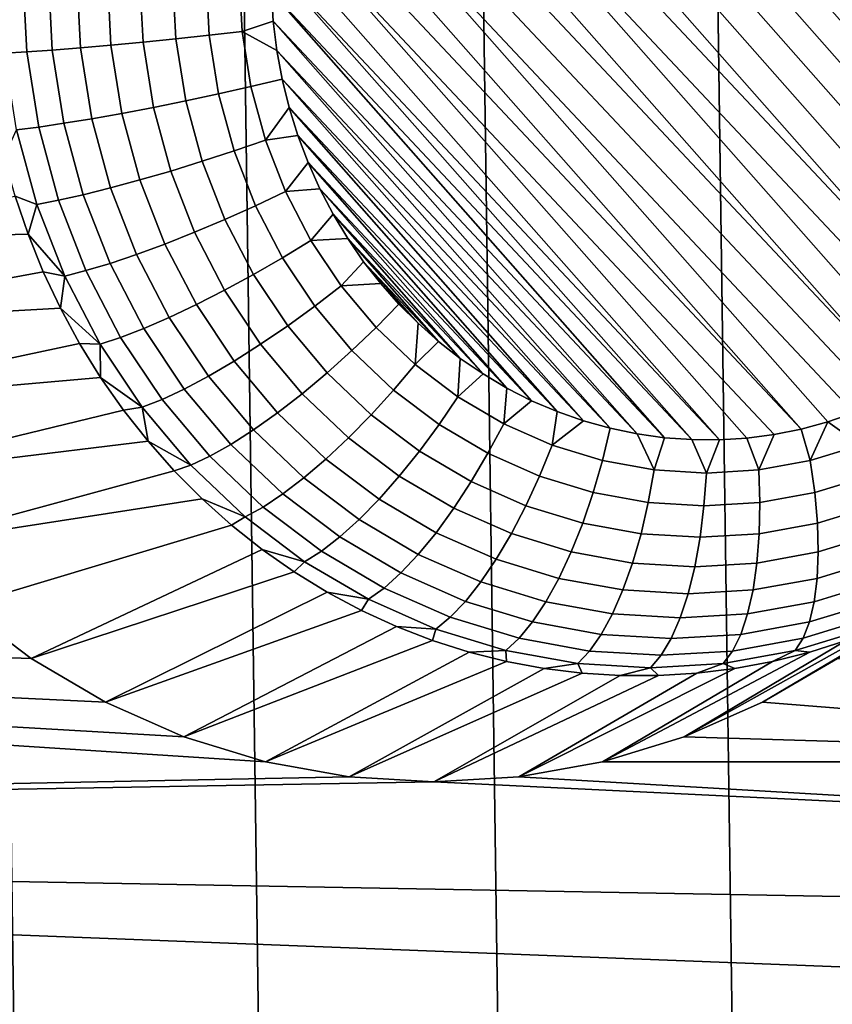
# Model space of a CAD drawing. Header units: metres. Extents: x -22 to 239, y -22 to 22.
# Tile 209 of 256: x 213.92 to 214.94, y -8.72 to -7.49. Entities that reach past the tile are written whole.
import ezdxf

# ---------------------------------------------------------------- set-up
doc = ezdxf.new("R2010")
doc.units = ezdxf.units.M
doc.layers.add('solid_10_151_033_XXX', color=7, linetype='CONTINUOUS')

msp = doc.modelspace()

# ---------------------------------------------------------------- linework, layer by layer
at = {"layer": 'solid_10_151_033_XXX'}
for points in [[(213.942337, -10.98961, 229.626846), (213.633255, 11.204146, 229.514343), (213.318314, 11.408838, 229.399719), (213.633255, -11.204146, 229.514343)], [(214.245285, -10.76545, 229.737106), (213.942337, 10.98961, 229.626846), (213.633255, 11.204146, 229.514343), (213.942337, -10.98961, 229.626846)], [(214.54187, -10.531833, 229.845047), (214.245285, 10.76545, 229.737106), (213.942337, 10.98961, 229.626846), (214.245285, -10.76545, 229.737106)], [(214.831848, -10.288918, 229.950592), (214.54187, 10.531833, 229.845047), (214.245285, 10.76545, 229.737106), (214.54187, -10.531833, 229.845047)], [(215.114899, -10.037018, 230.053619), (214.831848, 10.288918, 229.950592), (214.54187, 10.531833, 229.845047), (214.831848, -10.288918, 229.950592)], [(215.114899, -10.037018, 230.053619), (215.114899, 10.037018, 230.053619), (214.831848, 10.288918, 229.950592)], [(215.312149, -7.556209, 184.152939), (214.695206, -6.85694, 183.928375), (214.729309, -6.852462, 183.940796), (215.318512, -7.520244, 184.155243)], [(215.318512, -7.520244, 184.155243), (214.729309, -6.852462, 183.940796), (214.763626, -6.850275, 183.953293), (215.322708, -7.483948, 184.156769)], [(215.293121, -7.62656, 184.146011), (214.628067, -6.872713, 183.903946), (214.661407, -6.863698, 183.916077), (215.30368, -7.591691, 184.149841)], [(215.30368, -7.591691, 184.149841), (214.661407, -6.863698, 183.916077), (214.695206, -6.85694, 183.928375), (215.312149, -7.556209, 184.152939)], [(215.280502, -7.660702, 184.141403), (214.595306, -6.883953, 183.892014), (214.628067, -6.872713, 183.903946), (215.293121, -7.62656, 184.146011)], [(215.265869, -7.69393, 184.136078), (214.563217, -6.897389, 183.880341), (214.595306, -6.883953, 183.892014), (215.280502, -7.660702, 184.141403)], [(215.249298, -7.726104, 184.130051), (214.531998, -6.912957, 183.868973), (214.563217, -6.897389, 183.880341), (215.265869, -7.69393, 184.136078)], [(215.23085, -7.757113, 184.123337), (214.501755, -6.930586, 183.857971), (214.531998, -6.912957, 183.868973), (215.249298, -7.726104, 184.130051)], [(215.210617, -7.786798, 184.115967), (214.472626, -6.95022, 183.847366), (214.501755, -6.930586, 183.857971), (215.23085, -7.757113, 184.123337)], [(215.188675, -7.815047, 184.107986), (214.444733, -6.971756, 183.837219), (214.472626, -6.95022, 183.847366), (215.210617, -7.786798, 184.115967)], [(215.1651, -7.841774, 184.099411), (214.418182, -6.995106, 183.827545), (214.444733, -6.971756, 183.837219), (215.188675, -7.815047, 184.107986)], [(215.139984, -7.866865, 184.090271), (214.393066, -7.020196, 183.818405), (214.418182, -6.995106, 183.827545), (215.1651, -7.841774, 184.099411)], [(215.113434, -7.890214, 184.080597), (214.369492, -7.046923, 183.80983), (214.393066, -7.020196, 183.818405), (215.139984, -7.866865, 184.090271)], [(215.113434, -7.890214, 184.080597), (214.347549, -7.075172, 183.801849), (214.369492, -7.046923, 183.80983)], [(215.113434, -7.890214, 184.080597), (215.085541, -7.911751, 184.07045), (214.327316, -7.104857, 183.794479), (214.347549, -7.075172, 183.801849)], [(215.026169, -7.949014, 184.048843), (214.308853, -7.135866, 183.787766), (214.327316, -7.104857, 183.794479), (215.056396, -7.931384, 184.059845)], [(215.085541, -7.911751, 184.07045), (215.056396, -7.931384, 184.059845), (214.327316, -7.104857, 183.794479)], [(215.026169, -7.949014, 184.048843), (214.292297, -7.16804, 183.781738), (214.308853, -7.135866, 183.787766)], [(215.026169, -7.949014, 184.048843), (214.994949, -7.964581, 184.037476), (214.277664, -7.201268, 183.776413), (214.292297, -7.16804, 183.781738)], [(214.994949, -7.964581, 184.037476), (214.96286, -7.978017, 184.025803), (214.265045, -7.235411, 183.771805), (214.277664, -7.201268, 183.776413)], [(214.896759, -7.998272, 184.00174), (214.254471, -7.27028, 183.767975), (214.265045, -7.235411, 183.771805), (214.930099, -7.989257, 184.01387)], [(214.96286, -7.978017, 184.025803), (214.930099, -7.989257, 184.01387), (214.265045, -7.235411, 183.771805)], [(214.896759, -7.998272, 184.00174), (214.246002, -7.305762, 183.764877), (214.254471, -7.27028, 183.767975)], [(214.896759, -7.998272, 184.00174), (214.862961, -8.00503, 183.989441), (214.239655, -7.341726, 183.762573), (214.246002, -7.305762, 183.764877)], [(214.794525, -8.011695, 183.964539), (214.235443, -7.378022, 183.761047), (214.239655, -7.341726, 183.762573), (214.828857, -8.009508, 183.97702)], [(214.862961, -8.00503, 183.989441), (214.828857, -8.009508, 183.97702), (214.239655, -7.341726, 183.762573)], [(214.794525, -8.011695, 183.964539), (214.233398, -7.414545, 183.7603), (214.235443, -7.378022, 183.761047)], [(214.760101, -8.011578, 183.951996), (214.233505, -7.451188, 183.76033), (214.233398, -7.414545, 183.7603)], [(214.794525, -8.011695, 183.964539), (214.760101, -8.011578, 183.951996), (214.233398, -7.414545, 183.7603)], [(213.922195, -7.430985, 183.826294), (213.927231, -7.526218, 183.828125), (213.899277, -7.527976, 183.859283), (213.894165, -7.430985, 183.857422)], [(213.9543, -7.430985, 183.799362), (213.959198, -7.523872, 183.801147), (213.927231, -7.526218, 183.828125), (213.922195, -7.430985, 183.826294)], [(213.989838, -7.430985, 183.777176), (213.994583, -7.520982, 183.7789), (213.959198, -7.523872, 183.801147), (213.9543, -7.430985, 183.799362)], [(214.028122, -7.430985, 183.760162), (214.032684, -7.517607, 183.761826), (213.994583, -7.520982, 183.7789), (213.989838, -7.430985, 183.777176)], [(214.068405, -7.430985, 183.748627), (214.072769, -7.51381, 183.750229), (214.032684, -7.517607, 183.761826), (214.028122, -7.430985, 183.760162)], [(214.109894, -7.430985, 183.742828), (214.114044, -7.509666, 183.744339), (214.072769, -7.51381, 183.750229), (214.068405, -7.430985, 183.748627)], [(214.151779, -7.430985, 183.742874), (214.155701, -7.505257, 183.744293), (214.114044, -7.509666, 183.744339), (214.109894, -7.430985, 183.742828)], [(214.193268, -7.430985, 183.748749), (214.196945, -7.500668, 183.750092), (214.155701, -7.505257, 183.744293), (214.151779, -7.430985, 183.742874)], [(214.233505, -7.451188, 183.76033), (214.235794, -7.487798, 183.761169), (214.196945, -7.500668, 183.750092), (214.193268, -7.430985, 183.748749)], [(214.725693, -8.009142, 183.939484), (214.235794, -7.487798, 183.761169), (214.233505, -7.451188, 183.76033)], [(214.760101, -8.011578, 183.951996), (214.725693, -8.009142, 183.939484), (214.233505, -7.451188, 183.76033)], [(214.235794, -7.487798, 183.761169), (214.24025, -7.524236, 183.762787), (214.196945, -7.500668, 183.750092)], [(214.691452, -8.004395, 183.927017), (214.24025, -7.524236, 183.762787), (214.235794, -7.487798, 183.761169)], [(214.725693, -8.009142, 183.939484), (214.691452, -8.004395, 183.927017), (214.235794, -7.487798, 183.761169)], [(214.155701, -7.505257, 183.744293), (214.167419, -7.578595, 183.748566), (214.12645, -7.587358, 183.748856), (214.114044, -7.509666, 183.744339)], [(214.196945, -7.500668, 183.750092), (214.207932, -7.569474, 183.754089), (214.167419, -7.578595, 183.748566), (214.155701, -7.505257, 183.744293)], [(214.246887, -7.560367, 183.765198), (214.207932, -7.569474, 183.754089), (214.196945, -7.500668, 183.750092), (214.24025, -7.524236, 183.762787)], [(214.032684, -7.517607, 183.761826), (214.046341, -7.603139, 183.766785), (214.008774, -7.609848, 183.784073), (213.994583, -7.520982, 183.7789)], [(214.072769, -7.51381, 183.750229), (214.085831, -7.595593, 183.754974), (214.046341, -7.603139, 183.766785), (214.032684, -7.517607, 183.761826)], [(214.114044, -7.509666, 183.744339), (214.12645, -7.587358, 183.748856), (214.085831, -7.595593, 183.754974), (214.072769, -7.51381, 183.750229)], [(213.927231, -7.526218, 183.828125), (213.942245, -7.620253, 183.833588), (213.914566, -7.623746, 183.864853), (213.899277, -7.527976, 183.859283)], [(213.959198, -7.523872, 183.801147), (213.973846, -7.61559, 183.806488), (213.942245, -7.620253, 183.833588), (213.927231, -7.526218, 183.828125)], [(213.994583, -7.520982, 183.7789), (214.008774, -7.609848, 183.784073), (213.973846, -7.61559, 183.806488), (213.959198, -7.523872, 183.801147)], [(214.657501, -7.997337, 183.914658), (214.246887, -7.560367, 183.765198), (214.24025, -7.524236, 183.762787)], [(214.691452, -8.004395, 183.927017), (214.657501, -7.997337, 183.914658), (214.24025, -7.524236, 183.762787)], [(214.246887, -7.560367, 183.765198), (214.255646, -7.59595, 183.768387), (214.226089, -7.636539, 183.760696), (214.207932, -7.569474, 183.754089)], [(214.624069, -7.988012, 183.902481), (214.255646, -7.59595, 183.768387), (214.246887, -7.560367, 183.765198)], [(214.657501, -7.997337, 183.914658), (214.624069, -7.988012, 183.902481), (214.246887, -7.560367, 183.765198)], [(214.167419, -7.578595, 183.748566), (214.186768, -7.650076, 183.7556), (214.146942, -7.663084, 183.756317), (214.12645, -7.587358, 183.748856)], [(214.207932, -7.569474, 183.754089), (214.226089, -7.636539, 183.760696), (214.186768, -7.650076, 183.7556), (214.167419, -7.578595, 183.748566)], [(214.12645, -7.587358, 183.748856), (214.146942, -7.663084, 183.756317), (214.107407, -7.675306, 183.762833), (214.085831, -7.595593, 183.754974)], [(214.046341, -7.603139, 183.766785), (214.068909, -7.686506, 183.775009), (214.032227, -7.696464, 183.792603), (214.008774, -7.609848, 183.784073)], [(214.085831, -7.595593, 183.754974), (214.107407, -7.675306, 183.762833), (214.068909, -7.686506, 183.775009), (214.046341, -7.603139, 183.766785)], [(214.255646, -7.59595, 183.768387), (214.266479, -7.630819, 183.772339), (214.226089, -7.636539, 183.760696)], [(214.591293, -7.976477, 183.890564), (214.266479, -7.630819, 183.772339), (214.255646, -7.59595, 183.768387)], [(214.624069, -7.988012, 183.902481), (214.591293, -7.976477, 183.890564), (214.255646, -7.59595, 183.768387)], [(213.973846, -7.61559, 183.806488), (213.998047, -7.704987, 183.815292), (213.967056, -7.711908, 183.842621), (213.942245, -7.620253, 183.833588)], [(214.008774, -7.609848, 183.784073), (214.032227, -7.696464, 183.792603), (213.998047, -7.704987, 183.815292), (213.973846, -7.61559, 183.806488)], [(213.914566, -7.623746, 183.864853), (213.93985, -7.717093, 183.874054), (213.912567, -7.706647, 183.907333), (213.898819, -7.65781, 183.902328)], [(213.942245, -7.620253, 183.833588), (213.967056, -7.711908, 183.842621), (213.93985, -7.717093, 183.874054), (213.914566, -7.623746, 183.864853)], [(214.226089, -7.636539, 183.760696), (214.25119, -7.701018, 183.769821), (214.213516, -7.718803, 183.765335), (214.186768, -7.650076, 183.7556)], [(214.266479, -7.630819, 183.772339), (214.279358, -7.664829, 183.777023), (214.25119, -7.701018, 183.769821), (214.226089, -7.636539, 183.760696)], [(214.559341, -7.962785, 183.878922), (214.279358, -7.664829, 183.777023), (214.266479, -7.630819, 183.772339)], [(214.591293, -7.976477, 183.890564), (214.559341, -7.962785, 183.878922), (214.266479, -7.630819, 183.772339)], [(214.186768, -7.650076, 183.7556), (214.213516, -7.718803, 183.765335), (214.175293, -7.73589, 183.766632), (214.146942, -7.663084, 183.756317)], [(214.146942, -7.663084, 183.756317), (214.175293, -7.73589, 183.766632), (214.137238, -7.751947, 183.773697), (214.107407, -7.675306, 183.762833)], [(214.279358, -7.664829, 183.777023), (214.294144, -7.697768, 183.78241), (214.25119, -7.701018, 183.769821)], [(214.528381, -7.947046, 183.867661), (214.294144, -7.697768, 183.78241), (214.279358, -7.664829, 183.777023)], [(214.559341, -7.962785, 183.878922), (214.528381, -7.947046, 183.867661), (214.279358, -7.664829, 183.777023)], [(214.107407, -7.675306, 183.762833), (214.137238, -7.751947, 183.773697), (214.100113, -7.76666, 183.786362), (214.068909, -7.686506, 183.775009)], [(214.068909, -7.686506, 183.775009), (214.100113, -7.76666, 183.786362), (214.064636, -7.779742, 183.804398), (214.032227, -7.696464, 183.792603)], [(214.032227, -7.696464, 183.792603), (214.064636, -7.779742, 183.804398), (214.031494, -7.790938, 183.827469), (213.998047, -7.704987, 183.815292)], [(214.25119, -7.701018, 183.769821), (214.282913, -7.762102, 183.781372), (214.24733, -7.78391, 183.777649), (214.213516, -7.718803, 183.765335)], [(214.294144, -7.697768, 183.78241), (214.310745, -7.729491, 183.788452), (214.282913, -7.762102, 183.781372), (214.25119, -7.701018, 183.769821)], [(214.498581, -7.929373, 183.856812), (214.310745, -7.729491, 183.788452), (214.294144, -7.697768, 183.78241)], [(214.528381, -7.947046, 183.867661), (214.498581, -7.929373, 183.856812), (214.294144, -7.697768, 183.78241)], [(213.912567, -7.706647, 183.907333), (213.92894, -7.754552, 183.9133), (213.542099, -7.764188, 184.572861)], [(213.93985, -7.717093, 183.874054), (213.92894, -7.754552, 183.9133), (213.912567, -7.706647, 183.907333)], [(213.967056, -7.711908, 183.842621), (214.001358, -7.800031, 183.855103), (213.974777, -7.806841, 183.886765), (213.93985, -7.717093, 183.874054)], [(213.998047, -7.704987, 183.815292), (214.031494, -7.790938, 183.827469), (214.001358, -7.800031, 183.855103), (213.967056, -7.711908, 183.842621)], [(213.93985, -7.717093, 183.874054), (213.974777, -7.806841, 183.886765), (213.92894, -7.754552, 183.9133)], [(214.213516, -7.718803, 183.765335), (214.24733, -7.78391, 183.777649), (214.211105, -7.804862, 183.779678), (214.175293, -7.73589, 183.766632)], [(214.175293, -7.73589, 183.766632), (214.211105, -7.804862, 183.779678), (214.174942, -7.824551, 183.787415), (214.137238, -7.751947, 183.773697)], [(214.310745, -7.729491, 183.788452), (214.329086, -7.759882, 183.79512), (214.282913, -7.762102, 183.781372)], [(214.470016, -7.909859, 183.84642), (214.329086, -7.759882, 183.79512), (214.310745, -7.729491, 183.788452)], [(214.498581, -7.929373, 183.856812), (214.470016, -7.909859, 183.84642), (214.310745, -7.729491, 183.788452)], [(214.137238, -7.751947, 183.773697), (214.174942, -7.824551, 183.787415), (214.139557, -7.842592, 183.80072), (214.100113, -7.76666, 183.786362)], [(213.92894, -7.754552, 183.9133), (213.947922, -7.801362, 183.920212), (213.58284, -7.86884, 184.587692), (213.542099, -7.764188, 184.572861)], [(213.974777, -7.806841, 183.886765), (213.947922, -7.801362, 183.920212), (213.92894, -7.754552, 183.9133)], [(214.282913, -7.762102, 183.781372), (214.320862, -7.819022, 183.795181), (214.287781, -7.844579, 183.792374), (214.24733, -7.78391, 183.777649)], [(214.329086, -7.759882, 183.79512), (214.349014, -7.78879, 183.802368), (214.320862, -7.819022, 183.795181), (214.282913, -7.762102, 183.781372)], [(214.442856, -7.888661, 183.836533), (214.349014, -7.78879, 183.802368), (214.329086, -7.759882, 183.79512)], [(214.470016, -7.909859, 183.84642), (214.442856, -7.888661, 183.836533), (214.329086, -7.759882, 183.79512)], [(214.100113, -7.76666, 183.786362), (214.139557, -7.842592, 183.80072), (214.105606, -7.858634, 183.819321), (214.064636, -7.779742, 183.804398)], [(214.064636, -7.779742, 183.804398), (214.105606, -7.858634, 183.819321), (214.073792, -7.872363, 183.842865), (214.031494, -7.790938, 183.827469)], [(214.24733, -7.78391, 183.777649), (214.287781, -7.844579, 183.792374), (214.253952, -7.869133, 183.795273), (214.211105, -7.804862, 183.779678)], [(214.349014, -7.78879, 183.802368), (214.370361, -7.816103, 183.81015), (214.320862, -7.819022, 183.795181)], [(214.417191, -7.865944, 183.827194), (214.370361, -7.816103, 183.81015), (214.349014, -7.78879, 183.802368)], [(214.442856, -7.888661, 183.836533), (214.417191, -7.865944, 183.827194), (214.349014, -7.78879, 183.802368)], [(213.947922, -7.801362, 183.920212), (213.969421, -7.846918, 183.928024), (213.58284, -7.86884, 184.587692)], [(213.974777, -7.806841, 183.886765), (213.969421, -7.846918, 183.928024), (213.947922, -7.801362, 183.920212)], [(214.001358, -7.800031, 183.855103), (214.044708, -7.883512, 183.87088), (214.018936, -7.891863, 183.902832), (213.974777, -7.806841, 183.886765)], [(214.031494, -7.790938, 183.827469), (214.073792, -7.872363, 183.842865), (214.044708, -7.883512, 183.87088), (214.001358, -7.800031, 183.855103)], [(213.974777, -7.806841, 183.886765), (214.018936, -7.891863, 183.902832), (213.969421, -7.846918, 183.928024)], [(214.211105, -7.804862, 183.779678), (214.253952, -7.869133, 183.795273), (214.220047, -7.892206, 183.803833), (214.174942, -7.824551, 183.787415)], [(214.174942, -7.824551, 183.787415), (214.220047, -7.892206, 183.803833), (214.186722, -7.913349, 183.817886), (214.139557, -7.842592, 183.80072)], [(214.320862, -7.819022, 183.795181), (214.364563, -7.871062, 183.811096), (214.334366, -7.900046, 183.809326), (214.287781, -7.844579, 183.792374)], [(214.370361, -7.816103, 183.81015), (214.393066, -7.841774, 183.818405), (214.364563, -7.871062, 183.811096), (214.320862, -7.819022, 183.795181)], [(214.417191, -7.865944, 183.827194), (214.393066, -7.841774, 183.818405), (214.370361, -7.816103, 183.81015)], [(213.969421, -7.846918, 183.928024), (213.993362, -7.891067, 183.936752), (213.634216, -7.967758, 184.606384), (213.58284, -7.86884, 184.587692)], [(214.018936, -7.891863, 183.902832), (213.993362, -7.891067, 183.936752), (213.969421, -7.846918, 183.928024)], [(214.139557, -7.842592, 183.80072), (214.186722, -7.913349, 183.817886), (214.154633, -7.932148, 183.837158), (214.105606, -7.858634, 183.819321)], [(214.287781, -7.844579, 183.792374), (214.334366, -7.900046, 183.809326), (214.303299, -7.927894, 183.813232), (214.253952, -7.869133, 183.795273)], [(214.413467, -7.917568, 183.828888), (214.364563, -7.871062, 183.811096), (214.393066, -7.841774, 183.818405), (214.417191, -7.865944, 183.827194)], [(214.105606, -7.858634, 183.819321), (214.154633, -7.932148, 183.837158), (214.124374, -7.948237, 183.861267), (214.073792, -7.872363, 183.842865)], [(214.073792, -7.872363, 183.842865), (214.124374, -7.948237, 183.861267), (214.096573, -7.961302, 183.889755), (214.044708, -7.883512, 183.87088)], [(214.253952, -7.869133, 183.795273), (214.303299, -7.927894, 183.813232), (214.272003, -7.954061, 183.822739), (214.220047, -7.892206, 183.803833)], [(214.38649, -7.949615, 183.828293), (214.334366, -7.900046, 183.809326), (214.364563, -7.871062, 183.811096), (214.413467, -7.917568, 183.828888)], [(214.413467, -7.917568, 183.828888), (214.417191, -7.865944, 183.827194), (214.442856, -7.888661, 183.836533)], [(214.044708, -7.883512, 183.87088), (214.096573, -7.961302, 183.889755), (214.071762, -7.971089, 183.922058), (214.018936, -7.891863, 183.902832)], [(213.993362, -7.891067, 183.936752), (214.019699, -7.933659, 183.946335), (213.634216, -7.967758, 184.606384)], [(214.018936, -7.891863, 183.902832), (214.019699, -7.933659, 183.946335), (213.993362, -7.891067, 183.936752)], [(214.018936, -7.891863, 183.902832), (214.071762, -7.971089, 183.922058), (214.019699, -7.933659, 183.946335)], [(214.220047, -7.892206, 183.803833), (214.272003, -7.954061, 183.822739), (214.241043, -7.978039, 183.837662), (214.186722, -7.913349, 183.817886)], [(214.358521, -7.980405, 183.833328), (214.303299, -7.927894, 183.813232), (214.334366, -7.900046, 183.809326), (214.38649, -7.949615, 183.828293)], [(214.466949, -7.957955, 183.848358), (214.413467, -7.917568, 183.828888), (214.442856, -7.888661, 183.836533), (214.470016, -7.909859, 183.84642)], [(214.466949, -7.957955, 183.848358), (214.470016, -7.909859, 183.84642), (214.498581, -7.929373, 183.856812)], [(214.186722, -7.913349, 183.817886), (214.241043, -7.978039, 183.837662), (214.21106, -7.999359, 183.857697), (214.154633, -7.932148, 183.837158)], [(214.413467, -7.917568, 183.828888), (214.466949, -7.957955, 183.848358), (214.443497, -7.992662, 183.849045), (214.38649, -7.949615, 183.828293)], [(214.019699, -7.933659, 183.946335), (214.048294, -7.974551, 183.956741), (213.695786, -8.060113, 184.628799), (213.634216, -7.967758, 184.606384)], [(214.071762, -7.971089, 183.922058), (214.048294, -7.974551, 183.956741), (214.019699, -7.933659, 183.946335)], [(214.154633, -7.932148, 183.837158), (214.21106, -7.999359, 183.857697), (214.182632, -8.017607, 183.882477), (214.124374, -7.948237, 183.861267)], [(214.330124, -8.009338, 183.843887), (214.272003, -7.954061, 183.822739), (214.303299, -7.927894, 183.813232), (214.358521, -7.980405, 183.833328)], [(214.524353, -7.991715, 183.869247), (214.466949, -7.957955, 183.848358), (214.498581, -7.929373, 183.856812), (214.528381, -7.947046, 183.867661)], [(214.124374, -7.948237, 183.861267), (214.182632, -8.017607, 183.882477), (214.156296, -8.032424, 183.911499), (214.096573, -7.961302, 183.889755)], [(214.38649, -7.949615, 183.828293), (214.443497, -7.992662, 183.849045), (214.418915, -8.026008, 183.855316), (214.358521, -7.980405, 183.833328)], [(214.524353, -7.991715, 183.869247), (214.528381, -7.947046, 183.867661), (214.559341, -7.962785, 183.878922)], [(214.096573, -7.961302, 183.889755), (214.156296, -8.032424, 183.911499), (214.132584, -8.043524, 183.944199), (214.071762, -7.971089, 183.922058)], [(214.301834, -8.03585, 183.859787), (214.241043, -7.978039, 183.837662), (214.272003, -7.954061, 183.822739), (214.330124, -8.009338, 183.843887)], [(214.466949, -7.957955, 183.848358), (214.524353, -7.991715, 183.869247), (214.504669, -8.028646, 183.871307), (214.443497, -7.992662, 183.849045)], [(214.071762, -7.971089, 183.922058), (214.079086, -8.013602, 183.967941), (214.048294, -7.974551, 183.956741)], [(214.071762, -7.971089, 183.922058), (214.132584, -8.043524, 183.944199), (214.079086, -8.013602, 183.967941)], [(214.584946, -8.018423, 183.891312), (214.524353, -7.991715, 183.869247), (214.559341, -7.962785, 183.878922), (214.591293, -7.976477, 183.890564)], [(214.048294, -7.974551, 183.956741), (214.079086, -8.013602, 183.967941), (213.695786, -8.060113, 184.628799)], [(214.274231, -8.059423, 183.880692), (214.21106, -7.999359, 183.857697), (214.241043, -7.978039, 183.837662), (214.301834, -8.03585, 183.859787)], [(214.358521, -7.980405, 183.833328), (214.418915, -8.026008, 183.855316), (214.393692, -8.057342, 183.867035), (214.330124, -8.009338, 183.843887)], [(214.584946, -8.018423, 183.891312), (214.591293, -7.976477, 183.890564), (214.624069, -7.988012, 183.902481)], [(214.971252, -8.018423, 184.031906), (214.930099, -7.989257, 184.01387), (214.96286, -7.978017, 184.025803)], [(214.443497, -7.992662, 183.849045), (214.504669, -8.028646, 183.871307), (214.483734, -8.064127, 183.878906), (214.418915, -8.026008, 183.855316)], [(214.524353, -7.991715, 183.869247), (214.584946, -8.018423, 183.891312), (214.56926, -8.057113, 183.894821), (214.504669, -8.028646, 183.871307)], [(214.647964, -8.037745, 183.914246), (214.584946, -8.018423, 183.891312), (214.624069, -7.988012, 183.902481), (214.657501, -7.997337, 183.914658)], [(214.712616, -8.049435, 183.937775), (214.647964, -8.037745, 183.914246), (214.657501, -7.997337, 183.914658), (214.691452, -8.004395, 183.927017)], [(214.908234, -8.037745, 184.008972), (214.843582, -8.049435, 183.985443), (214.862961, -8.00503, 183.989441), (214.896759, -7.998272, 184.00174)], [(214.908234, -8.037745, 184.008972), (214.896759, -7.998272, 184.00174), (214.930099, -7.989257, 184.01387)], [(214.908234, -8.037745, 184.008972), (214.930099, -7.989257, 184.01387), (214.971252, -8.018423, 184.031906)], [(214.247818, -8.079598, 183.906204), (214.182632, -8.017607, 183.882477), (214.21106, -7.999359, 183.857697), (214.274231, -8.059423, 183.880692)], [(214.330124, -8.009338, 183.843887), (214.393692, -8.057342, 183.867035), (214.368332, -8.086054, 183.883987), (214.301834, -8.03585, 183.859787)], [(214.712616, -8.049435, 183.937775), (214.691452, -8.004395, 183.927017), (214.725693, -8.009142, 183.939484)], [(214.778091, -8.053349, 183.961609), (214.712616, -8.049435, 183.937775), (214.725693, -8.009142, 183.939484), (214.760101, -8.011578, 183.951996)], [(214.843582, -8.049435, 183.985443), (214.778091, -8.053349, 183.961609), (214.794525, -8.011695, 183.964539), (214.828857, -8.009508, 183.97702)], [(214.843582, -8.049435, 183.985443), (214.828857, -8.009508, 183.97702), (214.862961, -8.00503, 183.989441)], [(214.079086, -8.013602, 183.967941), (214.111969, -8.050683, 183.979919), (213.766617, -8.144456, 184.654587), (213.695786, -8.060113, 184.628799)], [(214.132584, -8.043524, 183.944199), (214.111969, -8.050683, 183.979919), (214.079086, -8.013602, 183.967941)], [(214.223129, -8.095983, 183.935822), (214.156296, -8.032424, 183.911499), (214.182632, -8.017607, 183.882477), (214.247818, -8.079598, 183.906204)], [(214.584946, -8.018423, 183.891312), (214.647964, -8.037745, 183.914246), (214.636429, -8.077706, 183.919266), (214.56926, -8.057113, 183.894821)], [(214.778091, -8.053349, 183.961609), (214.760101, -8.011578, 183.951996), (214.794525, -8.011695, 183.964539)], [(214.908234, -8.037745, 184.008972), (214.971252, -8.018423, 184.031906), (214.981018, -8.057113, 184.044693), (214.913849, -8.077706, 184.020233)], [(214.200653, -8.108254, 183.968979), (214.132584, -8.043524, 183.944199), (214.156296, -8.032424, 183.911499), (214.223129, -8.095983, 183.935822)], [(214.301834, -8.03585, 183.859787), (214.368332, -8.086054, 183.883987), (214.343307, -8.111584, 183.905838), (214.274231, -8.059423, 183.880692)], [(214.418915, -8.026008, 183.855316), (214.483734, -8.064127, 183.878906), (214.461929, -8.097469, 183.891861), (214.393692, -8.057342, 183.867035)], [(214.504669, -8.028646, 183.871307), (214.56926, -8.057113, 183.894821), (214.552139, -8.094284, 183.903809), (214.483734, -8.064127, 183.878906)], [(214.146805, -8.085667, 183.992599), (214.111969, -8.050683, 183.979919), (214.132584, -8.043524, 183.944199), (214.200653, -8.108254, 183.968979)], [(214.647964, -8.037745, 183.914246), (214.712616, -8.049435, 183.937775), (214.705338, -8.090167, 183.944351), (214.636429, -8.077706, 183.919266)], [(214.843582, -8.049435, 183.985443), (214.908234, -8.037745, 184.008972), (214.913849, -8.077706, 184.020233), (214.844925, -8.090167, 183.995163)], [(214.146805, -8.085667, 183.992599), (213.766617, -8.144456, 184.654587), (214.111969, -8.050683, 183.979919)], [(214.274231, -8.059423, 183.880692), (214.343307, -8.111584, 183.905838), (214.319122, -8.133434, 183.932144), (214.247818, -8.079598, 183.906204)], [(214.393692, -8.057342, 183.867035), (214.461929, -8.097469, 183.891861), (214.439682, -8.12802, 183.909958), (214.368332, -8.086054, 183.883987)], [(214.56926, -8.057113, 183.894821), (214.636429, -8.077706, 183.919266), (214.623306, -8.1161, 183.929703), (214.552139, -8.094284, 183.903809)], [(214.712616, -8.049435, 183.937775), (214.778091, -8.053349, 183.961609), (214.775131, -8.094337, 183.969757), (214.705338, -8.090167, 183.944351)], [(214.778091, -8.053349, 183.961609), (214.843582, -8.049435, 183.985443), (214.844925, -8.090167, 183.995163), (214.775131, -8.094337, 183.969757)], [(214.913849, -8.077706, 184.020233), (214.981018, -8.057113, 184.044693), (214.988342, -8.094284, 184.062561), (214.917191, -8.1161, 184.036667)], [(214.483734, -8.064127, 183.878906), (214.552139, -8.094284, 183.903809), (214.533936, -8.129214, 183.918076), (214.461929, -8.097469, 183.891861)], [(214.247818, -8.079598, 183.906204), (214.319122, -8.133434, 183.932144), (214.296234, -8.151177, 183.962433), (214.223129, -8.095983, 183.935822)], [(214.636429, -8.077706, 183.919266), (214.705338, -8.090167, 183.944351), (214.696304, -8.129301, 183.956268), (214.623306, -8.1161, 183.929703)], [(214.844925, -8.090167, 183.995163), (214.913849, -8.077706, 184.020233), (214.917191, -8.1161, 184.036667), (214.844177, -8.129301, 184.010101)], [(214.183502, -8.118436, 184.005951), (213.845871, -8.219829, 184.683426), (213.766617, -8.144456, 184.654587), (214.146805, -8.085667, 183.992599)], [(214.200653, -8.108254, 183.968979), (214.183502, -8.118436, 184.005951), (214.146805, -8.085667, 183.992599)], [(214.223129, -8.095983, 183.935822), (214.296234, -8.151177, 183.962433), (214.275101, -8.164469, 183.996078), (214.200653, -8.108254, 183.968979)], [(214.368332, -8.086054, 183.883987), (214.439682, -8.12802, 183.909958), (214.417435, -8.155186, 183.932816), (214.343307, -8.111584, 183.905838)], [(214.461929, -8.097469, 183.891861), (214.533936, -8.129214, 183.918076), (214.514999, -8.161222, 183.937363), (214.439682, -8.12802, 183.909958)], [(214.552139, -8.094284, 183.903809), (214.623306, -8.1161, 183.929703), (214.608841, -8.15218, 183.945343), (214.533936, -8.129214, 183.918076)], [(214.705338, -8.090167, 183.944351), (214.775131, -8.094337, 183.969757), (214.770248, -8.133719, 183.983185), (214.696304, -8.129301, 183.956268)], [(214.775131, -8.094337, 183.969757), (214.844925, -8.090167, 183.995163), (214.844177, -8.129301, 184.010101), (214.770248, -8.133719, 183.983185)], [(214.917191, -8.1161, 184.036667), (214.988342, -8.094284, 184.062561), (214.993118, -8.129214, 184.085205), (214.918213, -8.15218, 184.057938)], [(214.200653, -8.108254, 183.968979), (214.275101, -8.164469, 183.996078), (214.221939, -8.148878, 184.019943), (214.183502, -8.118436, 184.005951)], [(214.183502, -8.118436, 184.005951), (214.221939, -8.148878, 184.019943), (213.932663, -8.285358, 184.715012), (213.845871, -8.219829, 184.683426)], [(214.343307, -8.111584, 183.905838), (214.417435, -8.155186, 183.932816), (214.39563, -8.178435, 183.959991), (214.319122, -8.133434, 183.932144)], [(214.623306, -8.1161, 183.929703), (214.696304, -8.129301, 183.956268), (214.685699, -8.166075, 183.973312), (214.608841, -8.15218, 183.945343)], [(214.844177, -8.129301, 184.010101), (214.917191, -8.1161, 184.036667), (214.918213, -8.15218, 184.057938), (214.841354, -8.166075, 184.029968)], [(214.319122, -8.133434, 183.932144), (214.39563, -8.178435, 183.959991), (214.37468, -8.197316, 183.990982), (214.296234, -8.151177, 183.962433)], [(214.439682, -8.12802, 183.909958), (214.514999, -8.161222, 183.937363), (214.495697, -8.189681, 183.961288), (214.417435, -8.155186, 183.932816)], [(214.533936, -8.129214, 183.918076), (214.608841, -8.15218, 183.945343), (214.593338, -8.185239, 183.965881), (214.514999, -8.161222, 183.937363)], [(214.696304, -8.129301, 183.956268), (214.770248, -8.133719, 183.983185), (214.763535, -8.170727, 184.001648), (214.685699, -8.166075, 183.973312)], [(214.770248, -8.133719, 183.983185), (214.844177, -8.129301, 184.010101), (214.841354, -8.166075, 184.029968), (214.763535, -8.170727, 184.001648)], [(214.918213, -8.15218, 184.057938), (214.993118, -8.129214, 184.085205), (214.995224, -8.161222, 184.112152), (214.916885, -8.185239, 184.083633)], [(214.221939, -8.148878, 184.019943), (214.261963, -8.176891, 184.0345), (213.932663, -8.285358, 184.715012)], [(214.275101, -8.164469, 183.996078), (214.261963, -8.176891, 184.0345), (214.221939, -8.148878, 184.019943)], [(214.296234, -8.151177, 183.962433), (214.37468, -8.197316, 183.990982), (214.354996, -8.211458, 184.025146), (214.275101, -8.164469, 183.996078)], [(214.417435, -8.155186, 183.932816), (214.495697, -8.189681, 183.961288), (214.476395, -8.214038, 183.989395), (214.39563, -8.178435, 183.959991)], [(214.608841, -8.15218, 183.945343), (214.685699, -8.166075, 183.973312), (214.673721, -8.199772, 183.995132), (214.593338, -8.185239, 183.965881)], [(214.841354, -8.166075, 184.029968), (214.918213, -8.15218, 184.057938), (214.916885, -8.185239, 184.083633), (214.836517, -8.199772, 184.054382)], [(214.226028, -8.414679, 184.821793), (214.330917, -8.433641, 184.85997), (210.676758, -8.506328, 183.529953), (210.448761, -8.170128, 183.446976)], [(214.123947, -8.383379, 184.784637), (214.226028, -8.414679, 184.821793), (210.448761, -8.170128, 183.446976)], [(214.02562, -8.34003, 184.74884), (214.123947, -8.383379, 184.784637), (210.448761, -8.170128, 183.446976)], [(213.932663, -8.285358, 184.715012), (214.02562, -8.34003, 184.74884), (210.448761, -8.170128, 183.446976)], [(213.845871, -8.219829, 184.683426), (213.932663, -8.285358, 184.715012), (210.448761, -8.170128, 183.446976)], [(214.275101, -8.164469, 183.996078), (214.354996, -8.211458, 184.025146), (214.303436, -8.202381, 184.049606), (214.261963, -8.176891, 184.0345)], [(214.514999, -8.161222, 183.937363), (214.593338, -8.185239, 183.965881), (214.577087, -8.214635, 183.990921), (214.495697, -8.189681, 183.961288)], [(214.685699, -8.166075, 183.973312), (214.763535, -8.170727, 184.001648), (214.755112, -8.204637, 184.024765), (214.673721, -8.199772, 183.995132)], [(214.763535, -8.170727, 184.001648), (214.841354, -8.166075, 184.029968), (214.836517, -8.199772, 184.054382), (214.755112, -8.204637, 184.024765)], [(214.916885, -8.185239, 184.083633), (214.995224, -8.161222, 184.112152), (214.994629, -8.189681, 184.142899), (214.913239, -8.214635, 184.113266)], [(214.261963, -8.176891, 184.0345), (214.303436, -8.202381, 184.049606), (214.02562, -8.34003, 184.74884), (213.932663, -8.285358, 184.715012)], [(214.39563, -8.178435, 183.959991), (214.476395, -8.214038, 183.989395), (214.457489, -8.233817, 184.021118), (214.37468, -8.197316, 183.990982)], [(215.085144, -8.202381, 184.334122), (215.126633, -8.176891, 184.349228), (214.941467, -8.285358, 185.082184), (214.848511, -8.34003, 185.048355)], [(214.495697, -8.189681, 183.961288), (214.577087, -8.214635, 183.990921), (214.56041, -8.239793, 184.019974), (214.476395, -8.214038, 183.989395)], [(214.593338, -8.185239, 183.965881), (214.673721, -8.199772, 183.995132), (214.660599, -8.229733, 184.021317), (214.577087, -8.214635, 183.990921)], [(214.836517, -8.199772, 184.054382), (214.916885, -8.185239, 184.083633), (214.913239, -8.214635, 184.113266), (214.829727, -8.229733, 184.08287)], [(214.913239, -8.214635, 184.113266), (214.994629, -8.189681, 184.142899), (214.991348, -8.214038, 184.176819), (214.907349, -8.239793, 184.146255)], [(214.303436, -8.202381, 184.049606), (214.346252, -8.22526, 184.065186), (214.02562, -8.34003, 184.74884)], [(214.354996, -8.211458, 184.025146), (214.346252, -8.22526, 184.065186), (214.303436, -8.202381, 184.049606)], [(214.37468, -8.197316, 183.990982), (214.457489, -8.233817, 184.021118), (214.439331, -8.248633, 184.055847), (214.354996, -8.211458, 184.025146)], [(214.673721, -8.199772, 183.995132), (214.755112, -8.204637, 184.024765), (214.745163, -8.234788, 184.052094), (214.660599, -8.229733, 184.021317)], [(214.755112, -8.204637, 184.024765), (214.836517, -8.199772, 184.054382), (214.829727, -8.229733, 184.08287), (214.745163, -8.234788, 184.052094)], [(215.042328, -8.22526, 184.318542), (215.085144, -8.202381, 184.334122), (214.848511, -8.34003, 185.048355)], [(214.354996, -8.211458, 184.025146), (214.439331, -8.248633, 184.055847), (214.390244, -8.245452, 184.081192), (214.346252, -8.22526, 184.065186)], [(214.476395, -8.214038, 183.989395), (214.56041, -8.239793, 184.019974), (214.54361, -8.260222, 184.05246), (214.457489, -8.233817, 184.021118)], [(214.577087, -8.214635, 183.990921), (214.660599, -8.229733, 184.021317), (214.646591, -8.255376, 184.051346), (214.56041, -8.239793, 184.019974)], [(214.829727, -8.229733, 184.08287), (214.913239, -8.214635, 184.113266), (214.907349, -8.239793, 184.146255), (214.821167, -8.255376, 184.114883)], [(214.907349, -8.239793, 184.146255), (214.991348, -8.214038, 184.176819), (214.985443, -8.233817, 184.213287), (214.899323, -8.260222, 184.181931)], [(214.346252, -8.22526, 184.065186), (214.390244, -8.245452, 184.081192), (214.123947, -8.383379, 184.784637), (214.02562, -8.34003, 184.74884)], [(214.660599, -8.229733, 184.021317), (214.745163, -8.234788, 184.052094), (214.733871, -8.260592, 184.083115), (214.646591, -8.255376, 184.051346)], [(214.745163, -8.234788, 184.052094), (214.829727, -8.229733, 184.08287), (214.821167, -8.255376, 184.114883), (214.733871, -8.260592, 184.083115)], [(214.998352, -8.245452, 184.302536), (215.042328, -8.22526, 184.318542), (214.848511, -8.34003, 185.048355), (214.750168, -8.383379, 185.012558)], [(214.390244, -8.245452, 184.081192), (214.435257, -8.262888, 184.09758), (214.123947, -8.383379, 184.784637)], [(214.439331, -8.248633, 184.055847), (214.435257, -8.262888, 184.09758), (214.390244, -8.245452, 184.081192)], [(214.457489, -8.233817, 184.021118), (214.54361, -8.260222, 184.05246), (214.527039, -8.275526, 184.087769), (214.439331, -8.248633, 184.055847)], [(214.56041, -8.239793, 184.019974), (214.646591, -8.255376, 184.051346), (214.631973, -8.2762, 184.084625), (214.54361, -8.260222, 184.05246)], [(214.953323, -8.262888, 184.286148), (214.998352, -8.245452, 184.302536), (214.750168, -8.383379, 185.012558)], [(214.821167, -8.255376, 184.114883), (214.907349, -8.239793, 184.146255), (214.899323, -8.260222, 184.181931), (214.810959, -8.2762, 184.149765)], [(214.899323, -8.260222, 184.181931), (214.985443, -8.233817, 184.213287), (214.977036, -8.248633, 184.251556), (214.889313, -8.275526, 184.219635)], [(214.439331, -8.248633, 184.055847), (214.527039, -8.275526, 184.087769), (214.48114, -8.277509, 184.114288), (214.435257, -8.262888, 184.09758)], [(214.646591, -8.255376, 184.051346), (214.733871, -8.260592, 184.083115), (214.721466, -8.281549, 184.117203), (214.631973, -8.2762, 184.084625)], [(214.733871, -8.260592, 184.083115), (214.821167, -8.255376, 184.114883), (214.810959, -8.2762, 184.149765), (214.721466, -8.281549, 184.117203)], [(214.889313, -8.275526, 184.219635), (214.977036, -8.248633, 184.251556), (214.953323, -8.262888, 184.286148), (214.90744, -8.277509, 184.26944)], [(214.435257, -8.262888, 184.09758), (214.48114, -8.277509, 184.114288), (214.226028, -8.414679, 184.821793), (214.123947, -8.383379, 184.784637)], [(214.54361, -8.260222, 184.05246), (214.631973, -8.2762, 184.084625), (214.617035, -8.291799, 184.120529), (214.527039, -8.275526, 184.087769)], [(214.90744, -8.277509, 184.26944), (214.953323, -8.262888, 184.286148), (214.750168, -8.383379, 185.012558), (214.648087, -8.414679, 184.975403)], [(214.810959, -8.2762, 184.149765), (214.899323, -8.260222, 184.181931), (214.889313, -8.275526, 184.219635), (214.799316, -8.291799, 184.186874)], [(214.48114, -8.277509, 184.114288), (214.527756, -8.289265, 184.131256), (214.226028, -8.414679, 184.821793)], [(214.527039, -8.275526, 184.087769), (214.527756, -8.289265, 184.131256), (214.48114, -8.277509, 184.114288)], [(214.527039, -8.275526, 184.087769), (214.617035, -8.291799, 184.120529), (214.574936, -8.298118, 184.148422), (214.527756, -8.289265, 184.131256)], [(214.631973, -8.2762, 184.084625), (214.721466, -8.281549, 184.117203), (214.708176, -8.297245, 184.153702), (214.617035, -8.291799, 184.120529)], [(214.860825, -8.289265, 184.252472), (214.90744, -8.277509, 184.26944), (214.648087, -8.414679, 184.975403)], [(214.721466, -8.281549, 184.117203), (214.810959, -8.2762, 184.149765), (214.799316, -8.291799, 184.186874), (214.708176, -8.297245, 184.153702)], [(214.799316, -8.291799, 184.186874), (214.889313, -8.275526, 184.219635), (214.860825, -8.289265, 184.252472), (214.813644, -8.298118, 184.235306)], [(214.889313, -8.275526, 184.219635), (214.90744, -8.277509, 184.26944), (214.860825, -8.289265, 184.252472)], [(214.527756, -8.289265, 184.131256), (214.574936, -8.298118, 184.148422), (214.330917, -8.433641, 184.85997), (214.226028, -8.414679, 184.821793)], [(214.813644, -8.298118, 184.235306), (214.860825, -8.289265, 184.252472), (214.648087, -8.414679, 184.975403), (214.543213, -8.433641, 184.937241)], [(214.617035, -8.291799, 184.120529), (214.622513, -8.304036, 184.165741), (214.574936, -8.298118, 184.148422)], [(214.617035, -8.291799, 184.120529), (214.708176, -8.297245, 184.153702), (214.670334, -8.307, 184.183151), (214.622513, -8.304036, 184.165741)], [(214.708176, -8.297245, 184.153702), (214.799316, -8.291799, 184.186874), (214.766068, -8.304036, 184.217987), (214.718246, -8.307, 184.200577)], [(214.799316, -8.291799, 184.186874), (214.813644, -8.298118, 184.235306), (214.766068, -8.304036, 184.217987)], [(214.941467, -8.285358, 185.082184), (215.86377, -8.336316, 185.417877), (215.787277, -8.414726, 185.390045), (214.848511, -8.34003, 185.048355)], [(214.574936, -8.298118, 184.148422), (214.622513, -8.304036, 184.165741), (214.330917, -8.433641, 184.85997)], [(214.622513, -8.304036, 184.165741), (214.670334, -8.307, 184.183151), (214.437057, -8.439987, 184.898605), (214.330917, -8.433641, 184.85997)], [(214.718246, -8.307, 184.200577), (214.766068, -8.304036, 184.217987), (214.543213, -8.433641, 184.937241), (214.437057, -8.439987, 184.898605)], [(214.670334, -8.307, 184.183151), (214.718246, -8.307, 184.200577), (214.437057, -8.439987, 184.898605)], [(214.766068, -8.304036, 184.217987), (214.813644, -8.298118, 184.235306), (214.543213, -8.433641, 184.937241)], [(214.708176, -8.297245, 184.153702), (214.718246, -8.307, 184.200577), (214.670334, -8.307, 184.183151)], [(214.750168, -8.383379, 185.012558), (214.848511, -8.34003, 185.048355), (215.787277, -8.414726, 185.390045)], [(214.648087, -8.414679, 184.975403), (214.750168, -8.383379, 185.012558), (215.787277, -8.414726, 185.390045)], [(214.648087, -8.414679, 184.975403), (215.787277, -8.414726, 185.390045), (215.719391, -8.501927, 185.365326), (214.543213, -8.433641, 184.937241)], [(214.330917, -8.433641, 184.85997), (214.437057, -8.439987, 184.898605), (210.676758, -8.506328, 183.529953)], [(214.437057, -8.439987, 184.898605), (215.719391, -8.501927, 185.365326), (215.661163, -8.596561, 185.344131), (210.676758, -8.506328, 183.529953)], [(214.437057, -8.439987, 184.898605), (214.543213, -8.433641, 184.937241), (215.719391, -8.501927, 185.365326)], [(215.613266, -8.697538, 185.326706), (215.576248, -8.803706, 185.313232), (210.913849, -8.835346, 183.616257), (210.676758, -8.506328, 183.529953)], [(215.661163, -8.596561, 185.344131), (215.613266, -8.697538, 185.326706), (210.676758, -8.506328, 183.529953)]]:
    msp.add_3dface(points, dxfattribs=at)

doc.saveas('drawing.dxf')
